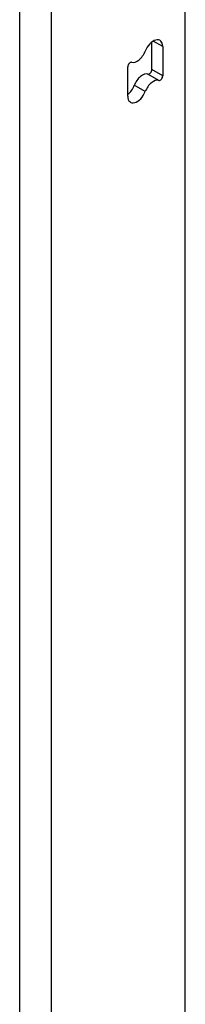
# Model space of a CAD drawing. Header units: inches. Extents: x 338.7 to 398.8, y 125.2 to 189.8.
# Tile 30 of 95: x 397.9 to 398.6, y 150.7 to 155.1. Entities that reach past the tile are written whole.
import ezdxf

# ---------------------------------------------------------------- set-up
doc = ezdxf.new("R2010")
doc.units = ezdxf.units.IN
doc.header["$MEASUREMENT"] = 0
doc.layers.add('Visible Edges(ANSI)', color=7, linetype='Continuous', lineweight=25)
doc.layers.add('Visible Tangent Edges(ANSI)', color=7, linetype='Continuous', lineweight=25)

msp = doc.modelspace()

# ---------------------------------------------------------------- linework, layer by layer
at = {"layer": 'Visible Edges(ANSI)'}
for p, q in [((398.5996, 125.6685), (398.5996, 155.5932)), ((398.4518, 154.8644), (398.4518, 154.986)), ((398.4999, 154.9666), (398.4999, 154.8368)), ((398.3457, 154.7473), (398.3457, 154.8772))]:
    msp.add_line(p, q, dxfattribs=at)
for centre, major_axis, start_param, end_param in [((398.4586, 154.9428), (0.0291, 0.0506), 5.495853, 8.113847), ((398.387, 154.9493), (-0.0291, -0.0506), 0.150729, 1.830662), ((398.3563, 154.8833), (0.0075, 0.013), 0.150729, 2.354261), ((398.4105, 154.7923), (0.0291, 0.0506), 0.150729, 1.830662), ((398.4412, 154.8583), (-0.0075, -0.013), 0.150729, 2.354261), ((398.3389, 154.7988), (0.0291, 0.0506), 4.089929, 4.972255), ((398.4586, 154.7646), (0.0291, 0.0506), 0.150729, 1.830662), ((398.4893, 154.8306), (-0.0075, -0.013), 0.150729, 2.354261), ((398.387, 154.7711), (-0.0291, -0.0506), 5.495853, 8.113847)]:
    msp.add_ellipse(centre, major_axis=major_axis, ratio=0.578093, start_param=start_param, end_param=end_param, dxfattribs=at)
at = {"layer": 'Visible Tangent Edges(ANSI)'}
for p, q in [((397.8691, 125.2328), (397.8691, 155.2532)), ((398.0091, 125.2328), (398.0091, 155.2532)), ((398.4999, 154.9666), (398.4584, 154.9905)), ((398.483, 154.8171), (398.4349, 154.8448)), ((398.4999, 154.8368), (398.4518, 154.8644)), ((398.4228, 154.7678), (398.3747, 154.7955))]:
    msp.add_line(p, q, dxfattribs=at)

doc.saveas('drawing.dxf')
